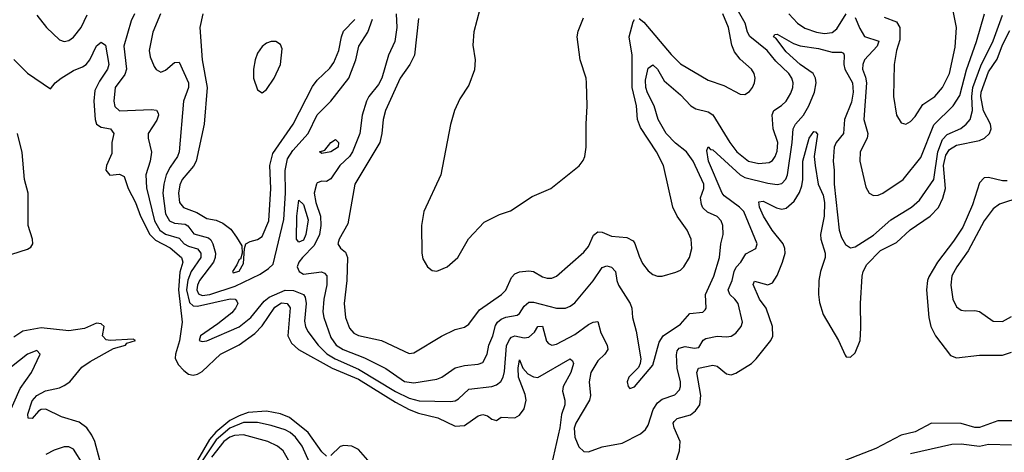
# Model space of a CAD drawing. Header units: inches. Extents: x 1245430 to 1420861, y 606325 to 671315.
# Tile 183 of 256: x 1372356 to 1376638, y 622444 to 624325. Entities that reach past the tile are written whole.
import ezdxf

# ---------------------------------------------------------------- set-up
doc = ezdxf.new("R2010")
doc.units = ezdxf.units.IN
doc.header["$MEASUREMENT"] = 0
doc.layers.add('B3672', color=7, linetype='Continuous')

msp = doc.modelspace()

# ---------------------------------------------------------------- linework, layer by layer
at = {"layer": 'B3672', "color": 5}
for points, elevation in [([(1373993.2, 624350), (1373995.9, 624290), (1373988.3, 624230), (1373960.7, 624170), (1373931, 624070), (1373916.9, 624043.1), (1373875, 623990), (1373864.4, 623970), (1373846.2, 623910), (1373835.7, 623830), (1373804.1, 623750), (1373789.9, 623730.1), (1373748, 623690), (1373710, 623633.2), (1373690, 623620.9), (1373670, 623622), (1373650, 623615), (1373647.5, 623610), (1373636.7, 623570), (1373643.6, 623530), (1373663.8, 623470), (1373665.8, 623430), (1373660.1, 623390), (1373637, 623343), (1373585.7, 623290), (1373570.4, 623270), (1373563, 623250), (1373571.7, 623230), (1373590, 623218.7), (1373668.1, 623228.1), (1373682.2, 623222.2), (1373691.7, 623211.7), (1373692.1, 623172.1), (1373678.4, 623110), (1373674.2, 623054.2), (1373678.2, 623030), (1373710, 622942.5), (1373732.6, 622910), (1373762.5, 622890), (1373855.1, 622855.1), (1373948, 622808), (1374030, 622752.2), (1374070, 622745.8), (1374170, 622762.1), (1374192.4, 622770), (1374250, 622811.4), (1374290, 622821.2), (1374350, 622826.7), (1374370, 622834.9), (1374389.3, 622870.7), (1374396.9, 622910), (1374414.5, 622950), (1374425.3, 622994.8), (1374434, 623010), (1374450, 623022.4), (1374470, 623030.9), (1374519.7, 623040.3), (1374530, 623047.2), (1374550, 623079), (1374570, 623097.1), (1374590, 623096.2), (1374690, 623070.1), (1374729.2, 623070.8), (1374750, 623078.4), (1374770, 623093.4), (1374850, 623189.3), (1374890, 623247.7), (1374910, 623253.9), (1374930, 623249.3), (1374946.6, 623230), (1374952.5, 623190), (1374960.8, 623170), (1375011.1, 623091.1), (1375018.6, 623070), (1375021.6, 623030), (1375036.9, 622970), (1375057, 622850), (1375054.9, 622830), (1375047, 622813), (1375005.3, 622770), (1374998.4, 622750), (1375002, 622730), (1375010, 622720.7), (1375030, 622728.4), (1375110, 622822), (1375137.1, 622923), (1375154.1, 622950), (1375230, 623001.4), (1375270, 623047.3), (1375327.6, 623052.4), (1375337.1, 623062.9), (1375340.9, 623070), (1375338, 623130), (1375374.6, 623210), (1375400.2, 623290), (1375404.9, 623350), (1375415, 623390), (1375414, 623430), (1375407.3, 623450), (1375389, 623469), (1375347.9, 623487.9), (1375327.2, 623507.2), (1375320.7, 623520.7), (1375317.1, 623550), (1375331.7, 623590), (1375330.8, 623610), (1375284.7, 623710), (1375256.2, 623750), (1375208, 623788), (1375167.6, 623830), (1375133.4, 623890), (1375114.8, 623950), (1375086, 624006), (1375078.9, 624030), (1375078.3, 624061.7), (1375090, 624114.4), (1375110, 624128.2), (1375130, 624109.2), (1375158.4, 624058.4), (1375230, 623997.6), (1375274.8, 623950), (1375296.8, 623936.8), (1375350, 623923.4), (1375370.4, 623910.4), (1375443.9, 623790), (1375475.6, 623750), (1375526.2, 623710), (1375570, 623699.7), (1375615.9, 623704.1), (1375630, 623712.5), (1375641.4, 623730), (1375650, 623752.7), (1375652.9, 623790), (1375633.4, 623850), (1375628.5, 623911.5), (1375635.7, 623930), (1375669.1, 623950.9), (1375689.9, 623970.1), (1375710, 624004.6), (1375718.9, 624030), (1375720.2, 624050), (1375713.7, 624070), (1375700.4, 624090), (1375644.4, 624144.4), (1375607.4, 624190), (1375531, 624251), (1375521, 624270), (1375511, 624310), (1375465.3, 624390)], 760), ([(1374357.5, 624370), (1374331.3, 624271.3), (1374326.3, 624213.7), (1374337.4, 624150), (1374333.4, 624106.6), (1374310, 624039.6), (1374270, 623980.9), (1374246.7, 623930), (1374230, 623869), (1374187, 623650), (1374113.8, 623490), (1374103.6, 623430), (1374104.5, 623310), (1374110, 623285.5), (1374130, 623250.4), (1374150, 623234), (1374170, 623231.6), (1374214.7, 623250), (1374262.2, 623290), (1374308.5, 623371.5), (1374376.3, 623443.7), (1374442.2, 623477.8), (1374490, 623493.2), (1374584.4, 623555.6), (1374666, 623590), (1374790, 623688.9), (1374807.1, 623712.8), (1374814.6, 623730), (1374820.2, 623770), (1374819.1, 623870), (1374824.1, 623950), (1374820.9, 624050), (1374819.5, 624070), (1374794.2, 624150), (1374780.9, 624250), (1374784.7, 624275.3), (1374807.8, 624332.2)], 820), ([(1376115.8, 624335.8), (1376170, 624315.1), (1376183.4, 624290), (1376183.3, 624236.7), (1376168.9, 624190), (1376159.4, 624130), (1376156, 623990), (1376169.2, 623910), (1376190, 623876.4), (1376210, 623870.4), (1376230, 623881.7), (1376250, 623903.2), (1376284.2, 623955.8), (1376336.3, 623990), (1376369.9, 624030), (1376399.2, 624090), (1376425.2, 624205.2), (1376430.5, 624290.5), (1376414.6, 624370)], 780), ([(1372430, 624344.9), (1372472.6, 624290), (1372530, 624237.7), (1372550.3, 624230.3), (1372570, 624234), (1372590, 624248), (1372623.9, 624290), (1372650, 624345.5)], 740), ([(1372855.4, 624350), (1372840.9, 624319.1), (1372809.4, 624210), (1372820.4, 624110), (1372813.2, 624086.8), (1372771.3, 624030), (1372765.5, 623970), (1372770, 623947.4), (1372790, 623928.4), (1372930, 623934.6), (1372950.9, 623930.9), (1372958, 623918), (1372959.8, 623910), (1372952.7, 623887.3), (1372915, 623830), (1372914.2, 623810), (1372928.8, 623748.8), (1372923.8, 623710), (1372905.2, 623650), (1372907.1, 623592.9), (1372942.5, 623450), (1372966.3, 623410), (1372990, 623392.3), (1373050, 623374.8), (1373071.1, 623350), (1373090, 623339.8), (1373129, 623329), (1373144.3, 623310), (1373144.3, 623290), (1373102, 623230), (1373087.8, 623192.2), (1373082.3, 623150), (1373094.9, 623094.9), (1373110, 623081.2), (1373130, 623079.8), (1373270.9, 623110.9), (1373293, 623110), (1373300.6, 623100.6), (1373304.4, 623090), (1373295, 623070), (1373278.3, 623050), (1373218.4, 623001.6), (1373142.7, 622950), (1373136.4, 622930), (1373150, 622925.6), (1373170, 622928), (1373310, 622989.2), (1373360.7, 623030), (1373418.7, 623101.3), (1373441.2, 623118.8), (1373510, 623148.2), (1373547.4, 623147.4), (1373590.1, 623130.1), (1373597.6, 623117.6), (1373601.5, 623090), (1373594.1, 623014.1), (1373598.5, 622990), (1373609.1, 622969.1), (1373653.8, 622910), (1373691.7, 622871.7), (1373728.3, 622850), (1373830, 622804.6), (1373990, 622707.9), (1374050, 622678.9), (1374093, 622667), (1374230, 622665), (1374250, 622668), (1374263.9, 622676.1), (1374310, 622718.4), (1374409.5, 622730.5), (1374430, 622737.5), (1374448.3, 622751.7), (1374458.7, 622770), (1374464.6, 622795.4), (1374473.6, 622906.4), (1374485.6, 622934.4), (1374495.6, 622944.4), (1374510, 622950.1), (1374550, 622941), (1374570, 622944.1), (1374594.4, 622965.6), (1374610, 622991.4), (1374630, 622992.2), (1374647.6, 622927.6), (1374656.3, 622916.3), (1374670, 622908.9), (1374690, 622914.6), (1374770, 622956.6), (1374830, 622999.8), (1374850.2, 623010.2), (1374870, 623012), (1374882.8, 622962.8), (1374911.7, 622910), (1374913.3, 622890), (1374900.2, 622870), (1374870, 622841.2), (1374840.5, 622790), (1374832.9, 622750), (1374838.6, 622690), (1374834.5, 622670), (1374775, 622570), (1374768.2, 622548.2), (1374770.1, 622510), (1374788.1, 622468.1), (1374810, 622447.5), (1374830, 622445.4), (1374890, 622466.8), (1374976.6, 622483.4), (1375055.8, 622524.2), (1375077.8, 622542.2), (1375090, 622562.4), (1375111.8, 622630), (1375130, 622659.5), (1375150, 622674.6), (1375206, 622694), (1375225.2, 622714.8), (1375230.5, 622730), (1375229.9, 622750), (1375216.2, 622810), (1375212.4, 622867.6), (1375215.5, 622884.5), (1375223.7, 622896.3), (1375250, 622903.7), (1375290, 622896.6), (1375310, 622899.3), (1375329, 622931), (1375340.8, 622939.2), (1375389.1, 622949.1), (1375430, 622946), (1375450, 622949.3), (1375470, 622962.2), (1375494.2, 622990), (1375499.8, 623010), (1375480.5, 623090), (1375466.9, 623110), (1375444.7, 623130), (1375437.1, 623150), (1375455.1, 623190), (1375463, 623230), (1375471.8, 623248.2), (1375492.9, 623270), (1375513.5, 623306.5), (1375557.7, 623330), (1375564, 623350), (1375505.3, 623490), (1375486.1, 623510), (1375419.5, 623559.5), (1375411.1, 623571.1), (1375352.2, 623710), (1375344.4, 623755.6), (1375350, 623771.7), (1375360.8, 623760.8), (1375370, 623758.5), (1375490, 623650.5), (1375510, 623639.2), (1375610, 623614.2), (1375650, 623608.6), (1375670, 623613.1), (1375688.5, 623631.5), (1375695.5, 623650), (1375716.3, 623790), (1375720.6, 623850), (1375729.9, 623870), (1375765.1, 623910), (1375788.6, 623950), (1375812.5, 624010), (1375820.5, 624050), (1375817.6, 624070), (1375806.8, 624090), (1375750.5, 624130), (1375690, 624184.9), (1375644.6, 624244.6), (1375634.7, 624250), (1375640.3, 624259.7), (1375650, 624261.5), (1375721.6, 624221.6), (1375750.7, 624210.7), (1375830, 624199.1), (1375890, 624183.4), (1375930, 624182.9), (1375938.5, 624178.5), (1375941.8, 624170), (1375940.6, 624130), (1375945.2, 624110), (1375978.4, 624050), (1375981.2, 624010), (1375973.7, 623966.3), (1375943.3, 623890), (1375938.8, 623830), (1375906.9, 623790), (1375898.5, 623770), (1375893.3, 623710), (1375898.8, 623670), (1375898.8, 623610), (1375919.8, 623410), (1375930, 623378), (1375947.9, 623347.9), (1375970, 623332.6), (1375990, 623337.2), (1376070, 623388.4), (1376144.9, 623455.1), (1376235, 623510), (1376270, 623540.6), (1376332.1, 623630), (1376349, 623750), (1376370, 623803.1), (1376390, 623826.1), (1376448.6, 623851.4), (1376472.7, 623870), (1376489.6, 623890.4), (1376499.4, 623930), (1376496.8, 623990), (1376501.9, 624030), (1376536.2, 624123.8), (1376590, 624232.2), (1376630, 624344.3)], 740), ([(1372969, 624350), (1372934.5, 624270), (1372918.6, 624190), (1372923.4, 624163.4), (1372941.5, 624121.5), (1372950, 624108.2), (1372970, 624097), (1372990, 624105.8), (1373030, 624138), (1373050, 624140.2), (1373089.7, 624050), (1373090.7, 624029.3), (1373068, 623970), (1373050.1, 623750), (1373042.9, 623730), (1373010, 623683.2), (1372993.3, 623650), (1372982.7, 623610), (1372978.4, 623570), (1372990, 623480.9), (1373007.2, 623450), (1373030, 623440.6), (1373075.7, 623435.7), (1373087.8, 623427.8), (1373113.1, 623393.1), (1373176.6, 623376.6), (1373187.4, 623367.4), (1373196.4, 623350), (1373207, 623310), (1373206.4, 623290), (1373198.3, 623270), (1373138, 623190), (1373129, 623170), (1373126.5, 623150), (1373133.1, 623133.1), (1373150, 623125.9), (1373183.5, 623130), (1373293.3, 623166.7), (1373401.7, 623218.3), (1373437.8, 623242.2), (1373458.2, 623261.8), (1373504.4, 623455.6), (1373511.6, 623570), (1373511.1, 623668.9), (1373520.5, 623719.5), (1373544.5, 623755.6), (1373610.8, 623830), (1373650, 623911.6), (1373710, 623970.1), (1373787.7, 624070), (1373818.1, 624150), (1373830.4, 624210), (1373869.9, 624270), (1373890, 624326.7)], 760), ([(1373152.9, 624350), (1373138.9, 624290), (1373149.6, 624149.6), (1373171, 624030), (1373158.5, 623870), (1373124.2, 623710), (1373112.4, 623687.6), (1373062.6, 623630), (1373053, 623607), (1373046.4, 623570), (1373051.6, 623530), (1373068.3, 623508.3), (1373126.2, 623486.2), (1373170, 623460.1), (1373210, 623452.3), (1373239.9, 623439.9), (1373273.8, 623413.8), (1373299.6, 623379.6), (1373322, 623342), (1373324, 623310), (1373315.9, 623284.1), (1373310, 623282.7), (1373300.9, 623259.1), (1373281.1, 623230), (1373284.5, 623224.5), (1373310, 623230.6), (1373330, 623264), (1373334, 623330), (1373339.3, 623350), (1373359.2, 623360.8), (1373390, 623369.3), (1373410, 623382.2), (1373440.1, 623450), (1373448.8, 623590), (1373444.7, 623690), (1373456.5, 623743.5), (1373545.1, 623870), (1373630, 624034.3), (1373650, 624061.2), (1373705.6, 624114.4), (1373721.8, 624138.2), (1373744.5, 624190), (1373755.4, 624250), (1373764.6, 624275.4), (1373814.2, 624325.8)], 780), ([(1374090.9, 624329.1), (1374073.3, 624170), (1374053.2, 624130), (1374011.4, 624070), (1373946.7, 623930), (1373936.6, 623890), (1373931.4, 623830), (1373922.4, 623790), (1373813.1, 623610), (1373783, 623437), (1373746, 623370), (1373740.2, 623350), (1373751.8, 623331.8), (1373773.7, 623313.7), (1373782, 623290), (1373778.5, 623190), (1373766.7, 623090), (1373772.5, 623030), (1373790, 622984), (1373810, 622962.3), (1373830, 622951.6), (1373930, 622930.1), (1374050, 622873.4), (1374070, 622875.8), (1374190, 622948.4), (1374250, 622977.5), (1374290, 622987.2), (1374310, 623000.2), (1374356.3, 623063.7), (1374450.8, 623129.2), (1374470, 623148.2), (1374495.6, 623204.4), (1374510, 623219.8), (1374530, 623228.3), (1374570, 623232.6), (1374590, 623229.4), (1374630, 623206.2), (1374650, 623200.9), (1374670, 623201.4), (1374690, 623209.3), (1374810, 623313.5), (1374830, 623339.2), (1374852.3, 623387.7), (1374870, 623401.9), (1374890, 623401.5), (1374930, 623382.9), (1374997.3, 623377.3), (1375023.6, 623363.6), (1375031.8, 623351.8), (1375050, 623295.8), (1375065.1, 623265.1), (1375090, 623232.7), (1375110, 623216.9), (1375130, 623209), (1375150, 623208.9), (1375210, 623226.3), (1375230, 623234.9), (1375244, 623250), (1375268.8, 623290), (1375278.6, 623330), (1375275.7, 623370), (1375259.3, 623410), (1375215.8, 623470), (1375196.5, 623510), (1375155.8, 623690), (1375124.9, 623750), (1375056, 623856), (1375042.5, 623890), (1375039, 623950), (1375019.2, 624030), (1375019.6, 624170), (1375007.1, 624250), (1375024.6, 624315.4), (1375030, 624325.2)], 780), ([(1375050, 624330.1), (1375070, 624314.1), (1375190, 624173.1), (1375230, 624132.9), (1375350, 624061.8), (1375419, 624039), (1375490, 624000.3), (1375510, 623999.5), (1375530, 624012.4), (1375543.5, 624030), (1375552.1, 624050), (1375554.2, 624070), (1375550.8, 624090), (1375538.3, 624110), (1375490, 624152.3), (1375465.1, 624185.1), (1375453.5, 624213.5), (1375438.7, 624290), (1375413.7, 624350)], 780), ([(1375700.5, 624350), (1375738.7, 624310), (1375770, 624287.2), (1375821.3, 624270), (1375855.6, 624264.4), (1375890, 624268.4), (1375910, 624285.4), (1375950, 624350.8)], 760), ([(1375990, 624334.7), (1376010, 624285.8), (1376030, 624251.5), (1376091.8, 624231.8), (1376085.9, 624210), (1376030.7, 624150), (1376022.9, 624130), (1376021.8, 624110), (1376034.9, 624074.9), (1376038.7, 624050), (1376027.2, 623890), (1376045.1, 623830), (1376041.4, 623810), (1376010.9, 623750), (1376009.5, 623710), (1376035.8, 623595.8), (1376050.2, 623570.2), (1376070, 623559.6), (1376090, 623562), (1376110, 623570.2), (1376198.2, 623630), (1376274.5, 623725.5), (1376332.4, 623867.6), (1376415.9, 623950), (1376444.8, 623995.2), (1376474, 624106), (1376517.7, 624230), (1376552.4, 624350)], 760), ([(1375190, 622338.4), (1375225.7, 622450), (1375227.8, 622490), (1375202.5, 622550), (1375198.3, 622570), (1375202.1, 622577.9), (1375215.1, 622590), (1375274, 622606), (1375295.9, 622624.1), (1375314.1, 622650), (1375318.1, 622690), (1375300.4, 622790), (1375307.8, 622810), (1375370, 622822.3), (1375390, 622818.8), (1375430, 622784.2), (1375450, 622780.5), (1375470, 622788.3), (1375538.3, 622830), (1375558.6, 622850), (1375623.2, 622930), (1375631.8, 622948.2), (1375630.8, 622990), (1375602.8, 623070), (1375574, 623110), (1375546.7, 623173.3), (1375551.7, 623188.3), (1375610, 623171.3), (1375630, 623180.1), (1375650, 623213), (1375674.2, 623270), (1375685.1, 623310), (1375684.3, 623330), (1375676, 623350), (1375628.1, 623410), (1375590.5, 623470), (1375574, 623510), (1375570, 623532.7), (1375590, 623536.1), (1375647.3, 623507.3), (1375670, 623501.5), (1375690, 623505.3), (1375724.4, 623535.6), (1375747.4, 623572.6), (1375757.8, 623602.2), (1375761.9, 623630), (1375762.2, 623710), (1375789, 623809), (1375810, 623838), (1375817.2, 623837.2), (1375826.2, 623826.2), (1375812, 623730), (1375815.1, 623690), (1375828.5, 623610), (1375850, 623561.3), (1375856.9, 623530), (1375854.5, 623470), (1375838.6, 623390), (1375840.1, 623370), (1375859.4, 623310), (1375859.4, 623290), (1375838.6, 623230), (1375831.2, 623191.2), (1375830.1, 623130.1), (1375834.9, 623094.9), (1375850, 623042.6), (1375916.9, 622930), (1375945.5, 622865.5), (1375950, 622859.1), (1375970, 622857.1), (1375990, 622876.4), (1376010.8, 622929.2), (1376014.6, 622985.4), (1376012.1, 623090), (1376020.3, 623210), (1376024.4, 623230), (1376040.3, 623259.7), (1376099.5, 623320.5), (1376170, 623355.5), (1376229.2, 623410.8), (1376316.1, 623470), (1376351.8, 623508.2), (1376371.4, 623548.6), (1376383.1, 623590), (1376374.4, 623690), (1376384.3, 623735.7), (1376399.6, 623760.4), (1376430, 623779.2), (1376530, 623799.9), (1376551.6, 623810), (1376573.9, 623830), (1376580.4, 623850), (1376577.7, 623870), (1376547.9, 623927.9), (1376535.9, 623990), (1376537.5, 624010), (1376570, 624097.4), (1376606.5, 624153.5), (1376630, 624214.8), (1376662.2, 624277.8)], 720), ([(1372331.3, 624151.3), (1372390, 624092.7), (1372490, 624024), (1372510.7, 624050), (1372536, 624070), (1372590, 624104.3), (1372630, 624119.2), (1372645.5, 624130), (1372661, 624150), (1372690, 624210.3), (1372710, 624226.4), (1372730, 624214), (1372743.6, 624130), (1372738, 624110), (1372702.7, 624057.3), (1372683.2, 624016.8), (1372677.9, 623970), (1372683.8, 623890), (1372690.4, 623870.4), (1372710, 623857.3), (1372751.1, 623850), (1372765.1, 623830), (1372757.1, 623790), (1372756.8, 623743.2), (1372733, 623690), (1372730.3, 623670), (1372748.5, 623648.5), (1372790, 623653.2), (1372810, 623642.6), (1372827.4, 623590), (1372860.1, 623530), (1372881.8, 623470), (1372921.8, 623390), (1372946.4, 623366.4), (1373010, 623332), (1373060.4, 623290), (1373065.4, 623270), (1373052.9, 623227.1), (1373047.2, 623150), (1373062.7, 623010), (1373050.9, 622929.1), (1373033.2, 622870), (1373032.7, 622852.7), (1373045.7, 622825.7), (1373070, 622799), (1373090, 622783.6), (1373110, 622778.8), (1373130, 622783.1), (1373150, 622794.6), (1373229.9, 622870), (1373310, 622910.4), (1373379.2, 622960.8), (1373410, 622993.8), (1373465.8, 623074.2), (1373494.2, 623094.2), (1373520.1, 623090), (1373532.1, 623072.1), (1373523, 622950), (1373537.8, 622917.8), (1373568.9, 622890), (1373715.4, 622810), (1373830, 622762.1), (1373990, 622661.1), (1374050, 622629.4), (1374090, 622614.5), (1374174.1, 622594.1), (1374250, 622556.9), (1374290, 622560.8), (1374350, 622602.6), (1374370, 622607.9), (1374390, 622602.2), (1374410, 622587.2), (1374430, 622582.6), (1374450, 622596.5), (1374510, 622593), (1374530, 622604.7), (1374550, 622632.6), (1374558.9, 622670), (1374554.4, 622694.4), (1374526, 622770), (1374523.8, 622810), (1374530, 622845.5), (1374544.6, 622810), (1374565.4, 622785.4), (1374590, 622771.6), (1374610, 622769.6), (1374750.1, 622850.2), (1374760.9, 622840.9), (1374764.1, 622830), (1374752.8, 622790), (1374719.2, 622730), (1374716.1, 622710), (1374726.9, 622670), (1374726.5, 622650), (1374712.6, 622607.4), (1374704.8, 622550), (1374668.8, 622390)], 720), ([(1372286.4, 623293.6), (1372390, 623326.5), (1372404, 623336), (1372413.5, 623350), (1372411.6, 623370), (1372393, 623430), (1372392.4, 623570), (1372377.5, 623630), (1372367.1, 623747.1), (1372346.1, 623830)], 720), ([(1376650, 623623.9), (1376630, 623623.9), (1376570, 623638.3), (1376550, 623636.4), (1376530, 623616), (1376499.7, 623520.3), (1376457.4, 623422.6), (1376417.9, 623362.1), (1376347.8, 623270), (1376310, 623207.1), (1376303.7, 623190), (1376300.3, 623150), (1376310.1, 623030), (1376319.2, 622990), (1376338.5, 622950), (1376404.2, 622864.2), (1376430, 622854.7), (1376530, 622866), (1376630, 622866.1), (1376670, 622878.7)], 720), ([(1376710, 623553.2), (1376618, 623522), (1376590, 623501.8), (1376550, 623449.8), (1376480.9, 623319.1), (1376431.1, 623250), (1376410, 623211.5), (1376405.4, 623170), (1376414.7, 623110), (1376430, 623076.5), (1376450, 623062.4), (1376470, 623058.6), (1376510, 623060.7), (1376530, 623055.8), (1376590, 623014), (1376630, 623012.2), (1376670, 623034.3)], 740), ([(1372704.7, 622410), (1372682.8, 622490), (1372670, 622518.7), (1372648.7, 622550), (1372614.6, 622574.5), (1372537.9, 622597.9), (1372470, 622630.8), (1372450, 622629.9), (1372437.7, 622622.3), (1372410, 622591.1), (1372392.3, 622592.3), (1372392.2, 622610), (1372410, 622668.1), (1372430, 622691.3), (1372468.3, 622711.7), (1372530, 622724.7), (1372550, 622733.6), (1372574, 622750), (1372626.6, 622813.4), (1372662, 622838), (1372764.5, 622895.5), (1372815.6, 622910), (1372821.8, 622918.2), (1372860.5, 622930), (1372850, 622935), (1372750, 622929.7), (1372732.6, 622932.6), (1372716.9, 622950), (1372723, 622990), (1372710, 623002), (1372690, 623005.1), (1372638.5, 622981.5), (1372570, 622971.8), (1372450, 622984.4), (1372370.1, 622969.9), (1372330, 622944.5)], 720), ([(1372309.2, 622610), (1372358.5, 622721.5), (1372408.2, 622790), (1372444.7, 622870), (1372430, 622886), (1372390.4, 622870), (1372250, 622759.9)], 740), ([(1373690, 622427.1), (1373670, 622445.6), (1373610.6, 622530), (1373530, 622594.7), (1373490, 622610.5), (1373430, 622621.9), (1373350, 622616.6), (1373310, 622602.8), (1373270, 622581.4), (1373208.6, 622531.4), (1373181.2, 622498.8), (1373128.9, 622410)], 720), ([(1373629.2, 622370), (1373584.4, 622470), (1373556.3, 622510), (1373532.3, 622530), (1373510, 622541.5), (1373450, 622560.7), (1373390, 622572.8), (1373330, 622572.6), (1373270, 622548.3), (1373210, 622498.1), (1373084.6, 622310)], 740), ([(1376698.9, 622581.1), (1376610, 622580.2), (1376530, 622552.1), (1376510, 622552), (1376450, 622568.4), (1376321.6, 622570), (1376250, 622532.3), (1376190, 622517.7), (1376079.6, 622460.4), (1375890, 622387)], 720), ([(1373525, 622410), (1373501.9, 622450), (1373476.8, 622470), (1373435.1, 622490), (1373330, 622519.9), (1373290, 622516.7), (1373270, 622508.9), (1373243.9, 622490), (1373190, 622422.8)], 760), ([(1372632, 622390), (1372590, 622457.7), (1372570, 622467.3), (1372550, 622467.4), (1372506.5, 622453.5), (1372470, 622434.6)], 740), ([(1373869.9, 622409.9), (1373830, 622455.7), (1373800.7, 622470), (1373766.3, 622473.7), (1373750, 622468.7), (1373710, 622429.8)], 720), ([(1376670, 622475.2), (1376570, 622478), (1376530, 622468.5), (1376450, 622478.4), (1376410, 622477.1), (1376230, 622436.9)], 740)]:
    msp.add_lwpolyline(points, dxfattribs=dict(at, elevation=elevation))
for points, elevation in [([(1373450, 624229.6), (1373430, 624222.4), (1373410, 624207.6), (1373390, 624179.5), (1373379.6, 624150), (1373372.8, 624110), (1373373.1, 624070), (1373390, 624019.1), (1373410, 624006.7), (1373430, 624021.3), (1373463.1, 624070), (1373490.8, 624130), (1373498.3, 624198.3), (1373490, 624217.2), (1373470, 624229.4)], 820), ([(1373670, 623743.5), (1373659.5, 623750), (1373682.7, 623757.3), (1373709.7, 623790), (1373730, 623804.4), (1373742, 623790), (1373741.3, 623770), (1373710, 623749.9)], 740), ([(1373570, 623357.4), (1373560.6, 623370), (1373560.9, 623470), (1373570, 623540.5), (1373590, 623521.1), (1373610, 623454), (1373600.6, 623390), (1373590, 623366.4)], 740)]:
    msp.add_lwpolyline(points, close=True, dxfattribs=dict(at, elevation=elevation))

doc.saveas('drawing.dxf')
